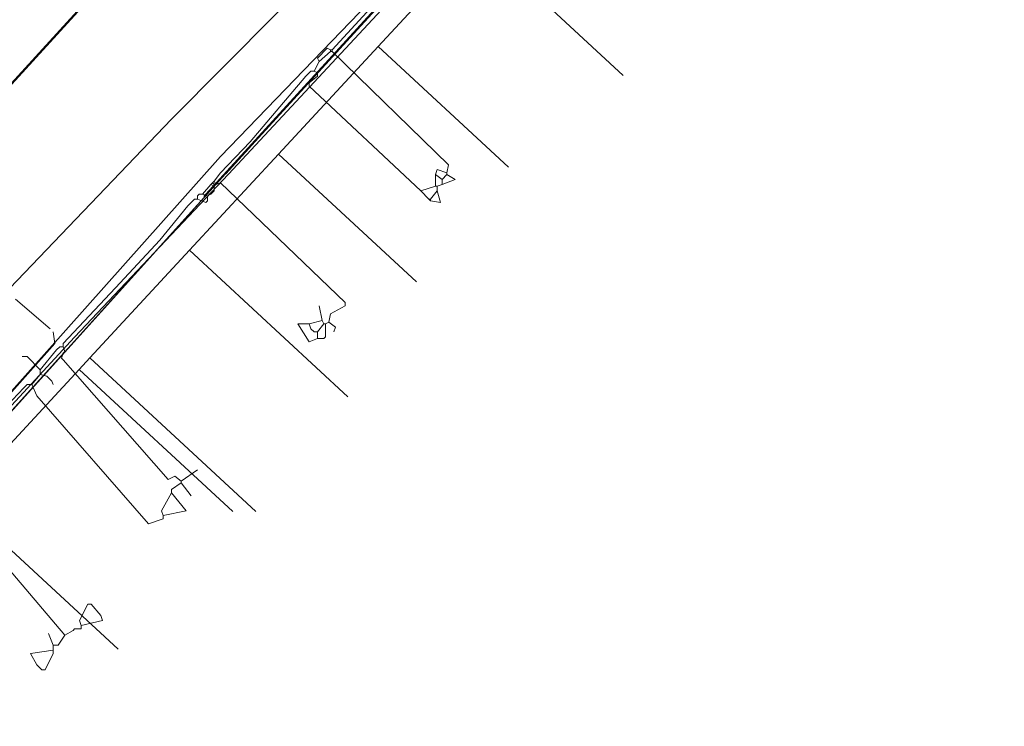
# Model space of a CAD drawing. Header units: metres. Extents: x 92810 to 93633, y 464687 to 465459.
# Tile 154 of 256: x 93094 to 93137, y 465026 to 465056. Entities that reach past the tile are written whole.
import ezdxf
from ezdxf.lldxf.tags import DXFTag

# ---------------------------------------------------------------- set-up
doc = ezdxf.new("R2010")
doc.units = ezdxf.units.M
for name, color, linetype, lineweight, transparency in [('B-OI-KL-DATA_KPN-G', 90, 'SI_B_DATA_KPN', 18, 0.4), ('B-OI-KL-DATA_ZIGGO BV-G', 90, 'SI_B_DATA_ZIGGO', 18, 0.4), ('B-OI-KL-ET_LS_LIANDER-G', 190, 'SI_B_ET_LS_LIANDER', 18, 0.4), ('B-OI-KL-GAS_HD_LIANDER-G', 30, 'SI_B_GAS_HD_LIANDER', 18, 0.4), ('B-OI-KL-GAS_LD_LIANDER-G', 30, 'SI_B_GAS_LD_LIANDER', 18, 0.4), ('B-WE-KL-DATA-G', 90, 'KL-DATA-N', 18, 0.4), ('B-WE-KL-WATER-G', 170, 'KL-WATER-N', 18, 0.4), ('V-WE-KL-WATER-G', 170, 'KL-WATER-V', 18, 0.3)]:
    doc.layers.add(name, color=color, linetype=linetype, lineweight=lineweight, transparency=transparency)
doc.styles.get("Standard").update_dxf_attribs({"font": 'isocp.shx'})
tags = doc.linetypes.add('KL-DATA-N', pattern='A,4,-1,[101,NLCS.SHX,S=0.5,R=0,X=0,Y=0],-1,4,-1,["D",Standard,S=1,R=0,X=-0.25,Y=-0.5],-1.5', length=12.5).pattern_tags.tags
tags[18] = DXFTag(74, 10)
doc.linetypes.add('KL-WATER-N', pattern='A,7,-0.5,[168,NLCS.SHX,S=0.75,R=0,X=0.75,Y=0],-2', length=9.5)
doc.linetypes.add('KL-WATER-V', pattern='A,3.5,[24,NLCS.SHX,S=0.5,R=0,X=0,Y=0],3.5,-0.5,[168,NLCS.SHX,S=0.75,R=0,X=0.75,Y=0],-2', length=9.5)
doc.linetypes.add('SI_B_DATA_KPN', pattern='A,5,-2,["KPN",Standard,S=1.5,R=0,X=-0.51,Y=-0.75],-8', length=15)
doc.linetypes.add('SI_B_DATA_ZIGGO', pattern='A,5,-2,["ZIGGO",Standard,S=1.5,R=0,X=-0.51,Y=-0.75],-9', length=16)
doc.linetypes.add('SI_B_ET_LS_LIANDER', pattern='A,5,-2,["LI-LS",Standard,S=1.5,R=0,X=-0.51,Y=-0.75],-10', length=17)
doc.linetypes.add('SI_B_GAS_HD_LIANDER', pattern='A,5,-2,["LI-G-HD",Standard,S=1.5,R=0,X=-0.51,Y=-0.75],-11', length=18)
doc.linetypes.add('SI_B_GAS_LD_LIANDER', pattern='A,5,-2,["LI-G-LD",Standard,S=1.5,R=0,X=-0.51,Y=-0.75],-11', length=18)

msp = doc.modelspace()

# ---------------------------------------------------------------- linework, layer by layer
at = {"layer": 'B-OI-KL-DATA_KPN-G', "flags": 128}
msp.add_lwpolyline([(93141.179, 465089.321), (93125.464, 465074.321), (93102.464, 465050.464), (93092.393, 465039.179), (93092.036, 465038.964), (93090.464, 465037.107), (93090.321, 465037.107)], dxfattribs=at)
at = {"layer": 'B-OI-KL-DATA_ZIGGO BV-G', "flags": 128}
for points in [[(93113.619, 465059.903), (93109.319, 465055.256)], [(93113.619, 465059.903), (93120, 465054)], [(93109.319, 465055.256), (93104.982, 465050.568)], [(93109.319, 465055.256), (93115, 465050)], [(93101.106, 465046.378), (93104.982, 465050.568)], [(93104.982, 465050.568), (93111, 465045)], [(93101.106, 465046.378), (93096.769, 465041.689)], [(93101.106, 465046.378), (93108, 465040)], [(93096.769, 465041.689), (93096.308, 465041.191)], [(93096.769, 465041.689), (93104, 465035)], [(93091.011, 465035.466), (93096.308, 465041.191)], [(93096.308, 465041.191), (93103, 465035)], [(93091.011, 465035.466), (93098, 465029)]]:
    msp.add_lwpolyline(points, dxfattribs=at)
at = {"layer": 'B-OI-KL-ET_LS_LIANDER-G'}
for p, q in [((93112.964, 465061.036), (93101.821, 465048.821)), ((93101.821, 465048.821), (93101.75, 465048.75)), ((93101.821, 465048.821), (93101.821, 465048.75)), ((93101.75, 465048.679), (93086.107, 465031.321)), ((93101.75, 465048.75), (93101.821, 465048.75)), ((93101.75, 465048.75), (93101.75, 465048.679)), ((93101.821, 465048.75), (93101.75, 465048.679)), ((93093.536, 465044.25), (93095.036, 465042.964)), ((93095.179, 465042.821), (93095.25, 465042.321)), ((93095.25, 465042.321), (93090.536, 465037.036))]:
    msp.add_line(p, q, dxfattribs=at)
at = {"layer": 'B-OI-KL-GAS_HD_LIANDER-G', "lineweight": 50, "flags": 128}
msp.add_lwpolyline([(93177.964, 465161.607), (93175.964, 465159.75), (93164.607, 465141.036), (93163.679, 465139.607), (93153.25, 465122.964), (93147.964, 465114.107), (93145.679, 465110.107), (93144.893, 465108.893), (93138.464, 465098.321), (93138.179, 465097.964), (93111.393, 465073.321), (93110.464, 465072.393), (93088.964, 465048.821), (93088.464, 465048.393), (93088.25, 465048.393), (93088.107, 465048.25), (93066.179, 465024.25), (93065.321, 465023.393), (93040.321, 464999.821), (93034.321, 464994.893), (93032.964, 464993.679), (93017.179, 464979.179), (93004.964, 464968.607)], dxfattribs=at)
at = {"layer": 'B-OI-KL-GAS_LD_LIANDER-G'}
msp.add_line((93095.179, 465028.821), (93095.179, 465029.179), dxfattribs=at)
at = {"layer": 'B-OI-KL-GAS_LD_LIANDER-G', "flags": 128}
for points in [[(93114.536, 465062.893), (93114.393, 465062.893), (93114.179, 465062.679), (93113.536, 465061.821), (93112.821, 465061.107), (93107.321, 465055.107)], [(93107.25, 465055.107), (93107.107, 465055.179), (93106.679, 465054.75), (93106.75, 465054.607)], [(93107.25, 465055.036), (93106.75, 465054.607)], [(93107.25, 465055.107), (93107.321, 465055.107)], [(93107.25, 465055.107), (93107.25, 465055.036)], [(93107.25, 465055.036), (93107.321, 465055.036)], [(93107.321, 465055.107), (93107.321, 465055.036)], [(93107.321, 465055.036), (93112.393, 465050.107), (93112.321, 465049.75)], [(93106.75, 465054.607), (93106.536, 465054.179)], [(93106.536, 465054.179), (93106.393, 465054.179), (93106.179, 465053.964), (93103.75, 465051.107), (93102.464, 465049.75), (93102.179, 465049.393)], [(93106.536, 465054.179), (93106.679, 465054.107), (93106.679, 465053.964), (93106.321, 465053.679), (93106.321, 465053.536), (93111.179, 465048.964)], [(93112.321, 465049.75), (93111.893, 465049.893), (93111.821, 465049.679)], [(93111.821, 465049.679), (93112.107, 465049.464)], [(93111.821, 465049.679), (93111.821, 465049.179)], [(93112.321, 465049.679), (93112.107, 465049.464)], [(93112.321, 465049.679), (93112.679, 465049.464), (93112.107, 465049.25)], [(93112.321, 465049.75), (93112.321, 465049.679)], [(93102.036, 465049.25), (93101.679, 465048.821)], [(93102.179, 465049.25), (93102.179, 465048.964), (93102.036, 465048.821), (93101.893, 465048.75)], [(93102.107, 465049.321), (93102.036, 465049.25)], [(93102.036, 465049.25), (93102.179, 465049.179)], [(93102.179, 465049.393), (93102.107, 465049.321)], [(93102.107, 465049.321), (93102.179, 465049.25)], [(93102.179, 465049.393), (93102.25, 465049.25)], [(93102.179, 465049.25), (93102.25, 465049.25)], [(93102.25, 465049.25), (93102.464, 465049.321), (93107.893, 465044.107), (93107.893, 465043.964), (93107.25, 465043.607), (93107.179, 465043.25)], [(93112.107, 465049.25), (93111.893, 465049.179)], [(93112.107, 465049.464), (93112.107, 465049.25)], [(93101.679, 465048.821), (93101.536, 465048.821), (93101.464, 465048.75), (93101.464, 465048.607)], [(93101.679, 465048.821), (93101.893, 465048.75)], [(93111.821, 465049.179), (93111.179, 465048.964)], [(93111.179, 465048.964), (93111.536, 465048.607)], [(93111.893, 465048.964), (93111.607, 465048.607)], [(93111.607, 465048.536), (93112.036, 465048.464), (93111.893, 465048.964)], [(93111.821, 465049.179), (93111.893, 465049.179)], [(93111.893, 465049.179), (93111.893, 465048.964)], [(93101.464, 465048.607), (93101.321, 465048.607), (93101.036, 465048.321), (93099.821, 465046.821), (93097.893, 465044.75), (93095.607, 465042.321), (93095.607, 465042.179)], [(93101.893, 465048.75), (93101.893, 465048.536), (93101.821, 465048.464), (93101.464, 465048.607)], [(93111.536, 465048.607), (93111.607, 465048.607)], [(93111.536, 465048.607), (93111.607, 465048.536)], [(93111.607, 465048.607), (93111.607, 465048.536)], [(93106.893, 465043.321), (93106.75, 465043.964)], [(93106.893, 465043.321), (93106.321, 465043.179)], [(93106.893, 465043.321), (93106.964, 465043.179)], [(93107.179, 465043.25), (93107.036, 465043.179)], [(93107.179, 465043.25), (93107.464, 465043.036), (93107.393, 465042.821)], [(93106.321, 465043.179), (93105.821, 465043.179), (93106.321, 465042.393), (93106.679, 465042.536)], [(93106.321, 465043.179), (93106.393, 465042.964), (93106.536, 465042.821), (93106.679, 465042.821)], [(93106.964, 465043.179), (93106.679, 465042.821)], [(93107.036, 465043.179), (93107.036, 465042.607), (93106.964, 465042.536), (93106.679, 465042.536)], [(93106.679, 465042.821), (93106.679, 465042.536)], [(93106.964, 465043.179), (93107.036, 465043.179)], [(93095.607, 465042.179), (93095.464, 465042.179), (93095.321, 465042.036), (93094.607, 465041.179)], [(93095.607, 465042.179), (93095.679, 465041.964), (93095.607, 465041.893), (93095.536, 465041.679), (93095.607, 465041.607), (93100.179, 465036.393), (93100.464, 465036.536), (93100.75, 465036.321)], [(93094.607, 465041.179), (93094.036, 465041.75), (93093.821, 465041.75)], [(93094.607, 465041.179), (93094.607, 465040.964)], [(93094.607, 465040.964), (93094.25, 465040.536)], [(93094.607, 465040.964), (93094.893, 465040.893), (93095.107, 465040.679), (93095.179, 465040.536)], [(93094.25, 465040.536), (93094.036, 465040.536), (93093.893, 465040.393), (93092.393, 465038.821)], [(93094.25, 465040.536), (93094.464, 465040.036), (93099.321, 465034.464), (93099.964, 465034.679), (93099.964, 465034.821)], [(93100.75, 465036.321), (93101.464, 465036.821)], [(93100.75, 465036.25), (93100.321, 465035.964), (93100.321, 465035.821)], [(93100.75, 465036.321), (93100.75, 465036.25)], [(93100.75, 465036.25), (93101.179, 465035.679)], [(93100.321, 465035.821), (93099.893, 465035.036), (93099.964, 465034.821)], [(93100.321, 465035.821), (93100.964, 465035.036), (93099.964, 465034.821)], [(93090.893, 465035.25), (93095.679, 465029.607)], [(93096.393, 465030.036), (93096.393, 465029.893), (93096.107, 465029.893), (93096.036, 465029.821), (93095.679, 465029.607)], [(93095.179, 465029.179), (93094.964, 465029.679)], [(93095.679, 465029.607), (93095.393, 465029.179), (93095.179, 465029.179)], [(93095.179, 465028.964), (93094.179, 465028.821), (93094.464, 465028.321), (93094.679, 465028.107), (93094.821, 465028.107), (93095.179, 465028.821)]]:
    msp.add_lwpolyline(points, dxfattribs=at)
msp.add_lwpolyline([(93096.393, 465030.036), (93096.321, 465030.25), (93096.679, 465030.964), (93096.821, 465030.964), (93097.25, 465030.464), (93097.321, 465030.25)], close=True, dxfattribs=at)
at = {"layer": 'B-WE-KL-DATA-G'}
msp.add_lwpolyline([(93173.4, 465136.7), (93164.1, 465121.9), (93158.9, 465113.5), (93153.4, 465104.5), (93149.2, 465097.9), (93148.4, 465096.9), (93148, 465096.3), (93147.6, 465095.5), (93147, 465094.3), (93145.9, 465092.9), (93142.7, 465089.6), (93138.8, 465085.9), (93134, 465081.3), (93127.2, 465075.3), (93121.2, 465069.5), (93117.5, 465065.5), (93102.8, 465049.7), (93096.1, 465042.6), (93088.9, 465034.8)], dxfattribs=at)
at = {"layer": 'B-WE-KL-WATER-G'}
msp.add_lwpolyline([(93119.94, 465068.53), (93118.378, 465066.697), (93116.223, 465064.423), (93113.392, 465061.436), (93112.694, 465060.672), (93108.429, 465056.001), (93104.12, 465051.282), (93102.685, 465049.71), (93102.681, 465049.706), (93100.243, 465047.008), (93095.958, 465042.265), (93095.509, 465041.768), (93091.908, 465037.782)], dxfattribs=at)
at = {"layer": 'V-WE-KL-WATER-G'}
msp.add_lwpolyline([(93017.019, 464971.429), (93028.688, 464980.747), (93053.601, 465003.243), (93100.326, 465052.096), (93116.232, 465068.123)], dxfattribs=at)

doc.saveas('drawing.dxf')
